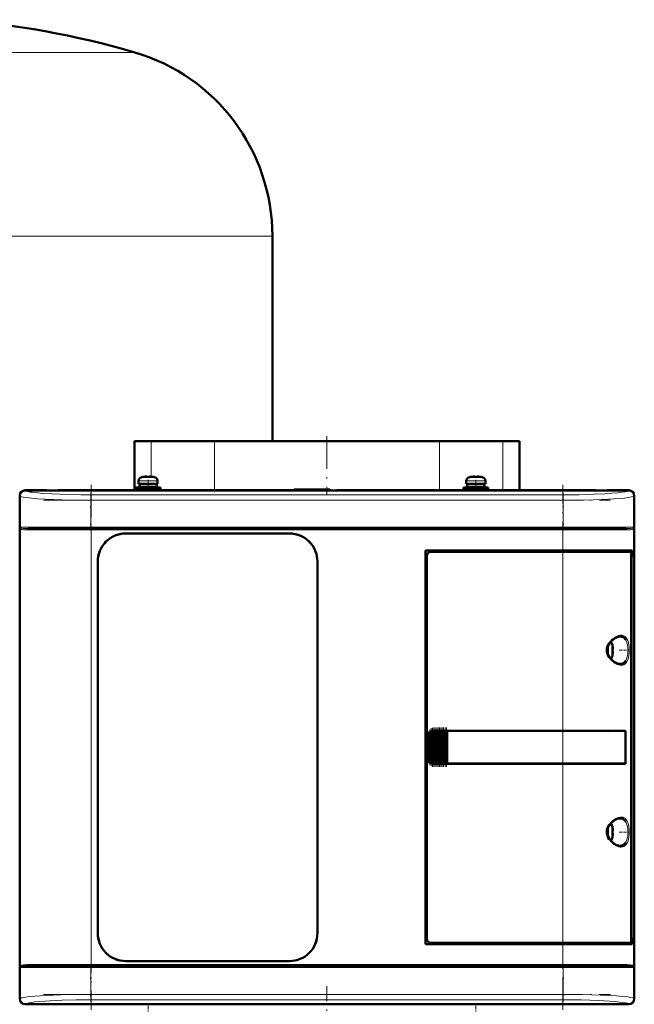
# Model space of a CAD drawing. Extents: x -1351 to 1763, y -1300 to 612.
# Tile 42 of 80: x 9 to 234, y 77 to 437. Entities that reach past the tile are written whole.
import ezdxf

# ---------------------------------------------------------------- set-up
doc = ezdxf.new("R2010")
doc.units = 0
doc.linetypes.add('DASHDOT', pattern=[18.5, 12, -3, 0.5, -3])

msp = doc.modelspace()

# ---------------------------------------------------------------- linework, layer by layer
at = {"color": 7, "lineweight": 18}
for p, q in [((51.2, 425.27), (-38.4, 425.27)), ((101.6, 358.07), (-38.4, 358.07)), ((57.25, 283.08), (57.25, 270.09)), ((80.48, 265.08), (80.48, 283.08)), ((162.73, 283.08), (162.73, 265.08)), ((185.95, 265.08), (185.95, 283.08)), ((52.6, 268.56), (56.07, 268.56)), ((53.53, 269.8), (56.08, 269.8)), ((56.07, 268.56), (56.1, 268.56)), ((56.08, 269.8), (56.1, 269.8)), ((56.1, 269.8), (58.67, 269.8)), ((56.1, 268.56), (59.6, 268.56)), ((172.6, 268.56), (176.07, 268.56)), ((173.53, 269.8), (176.08, 269.8)), ((176.07, 268.56), (176.1, 268.56)), ((176.08, 269.8), (176.1, 269.8)), ((176.1, 269.8), (178.67, 269.8)), ((176.1, 268.56), (179.6, 268.56)), ((9.19, 262.99), (9.13, 263.05)), ((9.19, 251.58), (9.19, 262.99)), ((11.12, 265.05), (11.19, 264.98)), ((35.13, 263.42), (208.07, 263.42)), ((35.13, 263.42), (35.13, 261.43)), ((208.07, 263.42), (208.07, 261.43)), ((232.01, 264.98), (232.08, 265.05)), ((234.07, 263.05), (234.01, 262.99)), ((234.01, 262.99), (234.01, 251.58)), ((35.13, 261.43), (35.13, 251.58)), ((208.07, 261.43), (35.13, 261.43)), ((208.07, 261.43), (208.07, 251.58)), ((35.13, 251.58), (9.19, 251.58)), ((9.37, 251.1), (9.37, 91.06)), ((11.73, 250.58), (35.31, 250.58)), ((35.13, 251.58), (208.07, 251.58)), ((35.13, 251.08), (35.13, 251.58)), ((35.31, 250.58), (35.31, 251.08)), ((207.9, 250.58), (35.31, 250.58)), ((35.31, 250.58), (35.31, 91.58)), ((207.9, 251.08), (207.9, 250.58)), ((207.9, 243.08), (207.9, 250.58)), ((207.9, 250.58), (231.47, 250.58)), ((225.79, 251.58), (208.07, 251.58)), ((208.07, 251.08), (208.07, 251.58)), ((234.01, 251.58), (225.79, 251.58)), ((233.84, 91.06), (233.84, 251.1)), ((207.9, 243.08), (207.9, 242.58)), ((207.9, 177.08), (207.9, 242.58)), ((225.92, 209.15), (225.92, 206.6)), ((228.87, 211.58), (228.91, 211.58)), ((230.96, 210.35), (231, 210.27)), ((224.67, 208.44), (224.67, 206.61)), ((224.67, 206.61), (224.67, 206.58)), ((224.67, 206.58), (224.67, 204.71)), ((225.92, 206.6), (225.92, 206.58)), ((225.92, 206.58), (225.92, 204.01)), ((231, 202.88), (230.96, 202.82)), ((228.92, 201.58), (228.87, 201.58)), ((159.27, 165.65), (159.27, 176.5)), ((159.62, 165.37), (159.62, 176.78)), ((159.78, 176.87), (159.78, 165.29)), ((160.13, 165.15), (160.13, 177)), ((160.29, 177.04), (160.29, 165.11)), ((160.64, 177.08), (160.64, 165.08)), ((160.8, 165.08), (160.8, 177.08)), ((161.15, 177.08), (161.15, 165.08)), ((161.31, 177.08), (161.31, 165.08)), ((161.66, 177.08), (161.66, 165.08)), ((161.82, 177.08), (161.82, 165.08)), ((162.17, 177.08), (162.17, 165.08)), ((162.33, 177.08), (162.33, 165.08)), ((162.68, 177.08), (162.68, 165.08)), ((162.84, 165.08), (162.84, 177.08)), ((163.19, 177.08), (163.19, 165.08)), ((163.35, 177.08), (163.35, 165.08)), ((163.7, 177.08), (163.7, 165.08)), ((163.86, 177.08), (163.86, 165.08)), ((164.21, 177.08), (164.21, 165.08)), ((164.37, 165.08), (164.37, 177.08)), ((164.72, 177.08), (164.72, 165.08)), ((164.88, 177.08), (164.88, 165.08)), ((165.23, 165.08), (165.23, 177.08)), ((165.39, 177.08), (165.39, 165.08)), ((207.9, 177.05), (207.9, 177.08)), ((207.9, 177.05), (207.9, 165.1)), ((158.65, 175.08), (158.6, 175.08)), ((158.65, 175.08), (158.65, 167.08)), ((158.82, 166.28), (158.82, 175.87)), ((159.11, 176.34), (159.11, 165.81)), ((158.65, 167.08), (158.6, 167.08)), ((207.9, 165.08), (207.9, 165.1)), ((207.9, 99.58), (207.9, 165.08)), ((228.87, 145.08), (228.91, 145.08)), ((224.67, 141.94), (224.67, 140.11)), ((225.92, 142.65), (225.92, 140.1)), ((230.96, 143.85), (231, 143.77)), ((224.67, 140.11), (224.67, 140.08)), ((224.67, 140.08), (224.67, 138.21)), ((225.92, 140.1), (225.92, 140.08)), ((225.92, 140.08), (225.92, 137.51)), ((228.92, 135.08), (228.87, 135.08)), ((231, 136.38), (230.96, 136.32)), ((207.9, 99.58), (207.9, 99.08)), ((207.9, 91.58), (207.9, 99.08)), ((9.19, 90.58), (17.42, 90.58)), ((9.19, 79.16), (9.19, 90.58)), ((35.31, 91.58), (11.73, 91.58)), ((17.42, 90.58), (35.13, 90.58)), ((35.13, 90.58), (35.13, 91.08)), ((208.07, 90.58), (35.13, 90.58)), ((35.13, 90.58), (35.13, 80.72)), ((35.31, 91.58), (207.9, 91.58)), ((35.31, 91.58), (35.31, 91.08)), ((231.47, 91.58), (207.9, 91.58)), ((207.9, 91.58), (207.9, 91.08)), ((208.07, 91.08), (208.07, 90.58)), ((208.07, 90.58), (208.07, 80.72)), ((208.07, 90.58), (234.01, 90.58)), ((234.01, 90.58), (234.01, 79.16)), ((35.13, 80.72), (208.07, 80.72)), ((35.13, 78.73), (35.13, 80.72)), ((208.07, 80.72), (208.07, 78.73)), ((9.13, 79.1), (9.19, 79.16)), ((11.19, 77.17), (11.12, 77.1)), ((208.07, 78.73), (35.13, 78.73)), ((232.08, 77.1), (232.01, 77.17)), ((234.01, 79.16), (234.07, 79.1))]:
    msp.add_line(p, q, dxfattribs=at)
at = {"color": 7, "lineweight": 50}
for p, q in [((101.6, 283.08), (101.6, 358.07)), ((51.1, 283.08), (57.25, 283.08)), ((51.1, 283.08), (51.1, 265.08)), ((57.25, 283.08), (65.97, 283.08)), ((65.97, 283.08), (80.48, 283.08)), ((80.48, 283.08), (152.85, 283.08)), ((152.85, 283.08), (162.73, 283.08)), ((162.73, 283.08), (177.23, 283.08)), ((177.23, 283.08), (185.95, 283.08)), ((185.95, 283.08), (192.1, 283.08)), ((192.1, 283.08), (192.1, 265.08)), ((55.6, 269.96), (55.6, 270.11)), ((56.6, 269.96), (56.6, 270.11)), ((175.6, 269.96), (175.6, 270.11)), ((176.6, 269.96), (176.6, 270.11)), ((52.6, 268.56), (52.6, 267.43)), ((56.1, 267.43), (52.6, 267.43)), ((52.95, 267.33), (56.1, 267.33)), ((52.95, 266.23), (52.95, 267.33)), ((54.1, 267.33), (54.1, 267.43)), ((54.18, 269.96), (54.17, 269.97)), ((56.1, 267.43), (59.6, 267.43)), ((59.25, 267.33), (56.1, 267.33)), ((58.03, 269.97), (58.02, 269.96)), ((58.1, 267.43), (58.1, 267.33)), ((59.25, 267.33), (59.25, 266.23)), ((59.6, 268.56), (59.6, 267.43)), ((172.6, 268.56), (172.6, 267.43)), ((176.1, 267.43), (172.6, 267.43)), ((172.95, 267.33), (176.1, 267.33)), ((172.95, 266.23), (172.95, 267.33)), ((174.1, 267.33), (174.1, 267.43)), ((174.18, 269.96), (174.17, 269.97)), ((176.1, 267.43), (179.6, 267.43)), ((179.25, 267.33), (176.1, 267.33)), ((178.03, 269.97), (178.02, 269.96)), ((178.1, 267.43), (178.1, 267.33)), ((179.25, 267.33), (179.25, 266.23)), ((179.6, 268.56), (179.6, 267.43)), ((9.13, 263.05), (9.13, 79.1)), ((11.1, 265.08), (18.95, 265.08)), ((232.08, 265.05), (11.12, 265.05)), ((18.95, 265.08), (18.96, 265.05)), ((18.95, 265.07), (23.25, 265.07)), ((23.25, 265.08), (120.95, 265.08)), ((23.25, 265.05), (23.25, 265.08)), ((51.6, 266.13), (56.1, 266.13)), ((51.6, 266.13), (51.6, 265.33)), ((51.6, 265.33), (56.1, 265.33)), ((52.95, 266.23), (56.1, 266.23)), ((54.1, 266.13), (54.1, 266.23)), ((54.1, 265.08), (54.1, 265.33)), ((59.25, 266.23), (56.1, 266.23)), ((56.1, 266.13), (60.6, 266.13)), ((56.1, 265.33), (60.6, 265.33)), ((58.1, 266.23), (58.1, 266.13)), ((58.1, 265.33), (58.1, 265.08)), ((60.6, 266.13), (60.6, 265.33)), ((109.6, 265.33), (109.35, 265.08)), ((122.6, 265.33), (109.6, 265.33)), ((120.95, 265.08), (120.96, 265.05)), ((120.95, 265.07), (125.25, 265.07)), ((122.6, 265.33), (122.86, 265.07)), ((125.25, 265.08), (219.95, 265.08)), ((125.25, 265.05), (125.25, 265.08)), ((171.6, 266.13), (176.1, 266.13)), ((171.6, 266.13), (171.6, 265.33)), ((171.6, 265.33), (176.1, 265.33)), ((172.95, 266.23), (176.1, 266.23)), ((174.1, 266.13), (174.1, 266.23)), ((174.1, 265.08), (174.1, 265.33)), ((179.25, 266.23), (176.1, 266.23)), ((180.6, 266.13), (176.1, 266.13)), ((180.6, 265.33), (176.1, 265.33)), ((178.1, 266.23), (178.1, 266.13)), ((178.1, 265.33), (178.1, 265.08)), ((180.6, 266.13), (180.6, 265.33)), ((219.95, 265.08), (219.96, 265.05)), ((219.95, 265.07), (224.25, 265.07)), ((224.25, 265.08), (232.1, 265.08)), ((224.25, 265.05), (224.25, 265.08)), ((234.07, 79.1), (234.07, 263.05)), ((234.1, 263.08), (234.1, 255.23)), ((9.13, 255.22), (9.1, 255.23)), ((9.11, 250.93), (9.11, 255.23)), ((234.1, 255.23), (234.07, 255.22)), ((234.1, 255.23), (234.1, 250.93)), ((9.1, 250.93), (9.13, 250.93)), ((12.19, 251.08), (35.31, 251.08)), ((35.31, 251.08), (207.9, 251.08)), ((47.9, 249.28), (107.9, 249.28)), ((47.9, 249.28), (107.9, 249.28)), ((207.9, 251.08), (231.02, 251.08)), ((234.07, 250.93), (234.1, 250.93)), ((234.1, 250.93), (234.1, 177.23)), ((157.6, 99.08), (157.6, 243.08)), ((157.6, 243.08), (207.9, 243.08)), ((207.9, 242.58), (159.6, 242.58)), ((233.31, 243.08), (207.9, 243.08)), ((207.9, 242.58), (232.65, 242.58)), ((233, 242.58), (232.66, 242.58)), ((232.94, 100.54), (232.94, 241.61)), ((233, 243.08), (233, 242.58)), ((233.31, 240.78), (233.31, 243.08)), ((37.7, 103.08), (37.7, 239.08)), ((118.1, 239.08), (118.1, 103.08)), ((118.1, 239.08), (118.1, 103.08)), ((158.1, 241.08), (158.1, 101.07)), ((232.94, 240.78), (233.31, 240.78)), ((232.94, 240.74), (233.07, 240.74)), ((233.31, 240.78), (233.07, 240.74)), ((233.07, 240.74), (233.07, 101.41)), ((226.07, 208.5), (226.08, 208.51)), ((226.22, 207.08), (226.07, 207.08)), ((226.22, 206.08), (226.07, 206.08)), ((226.08, 204.65), (226.07, 204.65)), ((159.11, 176.34), (159.27, 176.5)), ((159.48, 165.45), (159.48, 176.7)), ((159.62, 176.78), (159.78, 176.87)), ((159.99, 165.19), (159.99, 176.97)), ((160.13, 177), (160.29, 177.04)), ((160.5, 177.07), (160.64, 177.08)), ((160.5, 165.08), (160.5, 177.07)), ((160.67, 177.08), (160.61, 177.08)), ((160.67, 177.08), (160.64, 177.08)), ((160.67, 177.08), (160.8, 177.08)), ((161.01, 177.08), (160.8, 177.08)), ((161.01, 165.08), (161.01, 177.08)), ((161.15, 177.08), (161.01, 177.08)), ((161.15, 177.08), (161.23, 177.08)), ((161.23, 177.08), (161.31, 177.08)), ((161.52, 177.08), (161.31, 177.08)), ((161.52, 165.08), (161.52, 177.08)), ((161.66, 177.08), (161.52, 177.08)), ((161.66, 177.08), (161.74, 177.08)), ((161.74, 177.08), (161.82, 177.08)), ((162.03, 177.08), (161.82, 177.08)), ((162.03, 165.08), (162.03, 177.08)), ((162.17, 177.08), (162.03, 177.08)), ((162.17, 177.08), (162.25, 177.08)), ((162.25, 177.08), (162.33, 177.08)), ((162.54, 177.08), (162.33, 177.08)), ((162.54, 165.08), (162.54, 177.08)), ((162.68, 177.08), (162.54, 177.08)), ((162.68, 177.08), (162.76, 177.08)), ((162.76, 177.08), (162.84, 177.08)), ((163.05, 177.08), (162.84, 177.08)), ((163.05, 165.08), (163.05, 177.08)), ((163.19, 177.08), (163.05, 177.08)), ((163.19, 177.08), (163.27, 177.08)), ((163.27, 177.08), (163.35, 177.08)), ((163.56, 177.08), (163.35, 177.08)), ((163.56, 165.08), (163.56, 177.08)), ((163.7, 177.08), (163.56, 177.08)), ((163.7, 177.08), (163.78, 177.08)), ((163.78, 177.08), (163.86, 177.08)), ((164.07, 177.08), (163.86, 177.08)), ((164.07, 165.08), (164.07, 177.08)), ((164.21, 177.08), (164.07, 177.08)), ((164.21, 177.08), (164.29, 177.08)), ((164.29, 177.08), (164.37, 177.08)), ((164.58, 177.08), (164.37, 177.08)), ((164.58, 165.08), (164.58, 177.08)), ((164.72, 177.08), (164.58, 177.08)), ((164.72, 177.08), (164.8, 177.08)), ((164.8, 177.08), (164.88, 177.08)), ((165.09, 177.08), (164.88, 177.08)), ((165.09, 165.08), (165.09, 177.08)), ((165.23, 177.08), (165.09, 177.08)), ((165.23, 177.08), (165.31, 177.08)), ((165.31, 177.08), (165.39, 177.08)), ((165.56, 177.08), (165.39, 177.08)), ((165.56, 177.08), (165.56, 165.08)), ((165.6, 177.08), (165.56, 177.08)), ((165.6, 177.08), (207.9, 177.08)), ((165.63, 177.05), (165.6, 177.08)), ((165.63, 177.05), (207.9, 177.05)), ((165.63, 165.1), (165.63, 177.05)), ((165.63, 177.05), (207.9, 177.05)), ((230.89, 177.08), (207.9, 177.08)), ((209.87, 177.05), (207.9, 177.05)), ((209.85, 177.05), (207.9, 177.05)), ((214.27, 177.05), (209.85, 177.05)), ((216.96, 177.05), (214.27, 177.05)), ((224.55, 177.04), (217.62, 177.05)), ((230.89, 177.08), (230.57, 177.02)), ((230.82, 165.13), (230.82, 177.02)), ((230.89, 177.08), (230.89, 165.08)), ((234.1, 177.23), (234.07, 177.22)), ((234.1, 177.23), (234.1, 172.93)), ((9.13, 175.22), (9.1, 175.23)), ((9.11, 170.93), (9.11, 175.23)), ((158.6, 167.08), (158.6, 175.08)), ((158.97, 165.98), (158.97, 176.17)), ((234.07, 172.93), (234.1, 172.93)), ((234.1, 172.93), (234.1, 91.23)), ((9.1, 170.93), (9.13, 170.93)), ((159.27, 165.65), (159.11, 165.81)), ((159.78, 165.29), (159.62, 165.37)), ((160.29, 165.11), (160.13, 165.15)), ((160.64, 165.08), (160.5, 165.08)), ((160.67, 165.08), (160.61, 165.08)), ((160.64, 165.08), (160.67, 165.08)), ((160.67, 165.08), (160.8, 165.08)), ((161.01, 165.08), (160.8, 165.08)), ((161.15, 165.08), (161.01, 165.08)), ((161.15, 165.08), (161.23, 165.08)), ((161.23, 165.08), (161.31, 165.08)), ((161.52, 165.08), (161.31, 165.08)), ((161.66, 165.08), (161.52, 165.08)), ((161.66, 165.08), (161.74, 165.08)), ((161.74, 165.08), (161.82, 165.08)), ((162.03, 165.08), (161.82, 165.08)), ((162.17, 165.08), (162.03, 165.08)), ((162.17, 165.08), (162.25, 165.08)), ((162.25, 165.08), (162.33, 165.08)), ((162.54, 165.08), (162.33, 165.08)), ((162.68, 165.08), (162.54, 165.08)), ((162.68, 165.08), (162.76, 165.08)), ((162.76, 165.08), (162.84, 165.08)), ((163.05, 165.08), (162.84, 165.08)), ((163.19, 165.08), (163.05, 165.08)), ((163.19, 165.08), (163.27, 165.08)), ((163.27, 165.08), (163.35, 165.08)), ((163.56, 165.08), (163.35, 165.08)), ((163.7, 165.08), (163.56, 165.08)), ((163.7, 165.08), (163.78, 165.08)), ((163.78, 165.08), (163.86, 165.08)), ((164.07, 165.08), (163.86, 165.08)), ((164.21, 165.08), (164.07, 165.08)), ((164.21, 165.08), (164.29, 165.08)), ((164.29, 165.08), (164.37, 165.08)), ((164.58, 165.08), (164.37, 165.08)), ((164.72, 165.08), (164.58, 165.08)), ((164.72, 165.08), (164.8, 165.08)), ((164.8, 165.08), (164.88, 165.08)), ((165.09, 165.08), (164.88, 165.08)), ((165.23, 165.08), (165.09, 165.08)), ((165.23, 165.08), (165.31, 165.08)), ((165.31, 165.08), (165.39, 165.08)), ((165.56, 165.08), (165.39, 165.08)), ((165.56, 165.08), (165.6, 165.08)), ((165.6, 165.08), (165.63, 165.1)), ((207.9, 165.08), (165.6, 165.08)), ((165.63, 165.1), (207.9, 165.1)), ((207.9, 165.1), (209.87, 165.1)), ((230.89, 165.08), (207.9, 165.08)), ((209.85, 165.1), (213.63, 165.1)), ((214.27, 165.1), (216.96, 165.1)), ((216.96, 165.1), (217.13, 165.1)), ((230.89, 165.08), (230.57, 165.13)), ((226.07, 142), (226.08, 142.01)), ((226.22, 140.58), (226.07, 140.58)), ((226.22, 139.58), (226.07, 139.58)), ((226.08, 138.15), (226.07, 138.15)), ((232.94, 101.41), (233.07, 101.41)), ((233.31, 101.38), (232.94, 101.38)), ((233.07, 101.41), (233.31, 101.38)), ((233.31, 99.08), (233.31, 101.38)), ((207.9, 99.08), (157.6, 99.08)), ((159.6, 99.58), (207.9, 99.58)), ((232.65, 99.58), (207.9, 99.58)), ((207.9, 99.08), (233.31, 99.08)), ((232.66, 99.58), (233, 99.58)), ((233, 99.58), (233, 99.08)), ((9.13, 91.22), (9.1, 91.23)), ((9.11, 86.93), (9.11, 91.23)), ((12.19, 91.08), (35.31, 91.08)), ((207.9, 91.08), (35.31, 91.08)), ((107.9, 92.88), (47.9, 92.88)), ((231.02, 91.08), (207.9, 91.08)), ((234.1, 91.23), (234.07, 91.22)), ((234.1, 91.23), (234.1, 86.93)), ((9.1, 86.93), (9.13, 86.93)), ((234.07, 86.93), (234.1, 86.93)), ((234.1, 86.93), (234.1, 79.08)), ((18.95, 77.08), (11.1, 77.08)), ((232.08, 77.1), (11.12, 77.1)), ((18.96, 77.1), (18.95, 77.08)), ((23.25, 77.08), (18.95, 77.08)), ((23.25, 77.08), (23.25, 77.1)), ((120.95, 77.08), (23.25, 77.08)), ((120.96, 77.1), (120.95, 77.08)), ((125.25, 77.08), (120.95, 77.08)), ((125.25, 77.08), (125.25, 77.1)), ((219.95, 77.08), (125.25, 77.08)), ((219.96, 77.1), (219.95, 77.08)), ((224.25, 77.08), (219.95, 77.08)), ((224.25, 77.08), (224.25, 77.1)), ((232.1, 77.08), (224.25, 77.08))]:
    msp.add_line(p, q, dxfattribs=at)
at = {"color": 7, "linetype": 'DASHDOT', "lineweight": 18}
for p, q in [((121.6, 284.88), (121.6, 263.28)), ((35.31, 267.1), (35.31, 75.05)), ((207.9, 75.05), (207.9, 267.1)), ((17.84, 261.43), (225.37, 261.43)), ((225.37, 251.58), (17.84, 251.58)), ((18.05, 250.58), (225.16, 250.58)), ((17.84, 90.58), (225.37, 90.58)), ((225.16, 91.58), (18.05, 91.58)), ((121.6, 4.18), (121.6, 83.7)), ((17.84, 80.72), (225.37, 80.72))]:
    msp.add_line(p, q, dxfattribs=at)
at = {"color": 7, "linetype": 'DASHDOT', "lineweight": 18, "ltscale": 0.000782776}
for p, q in [((55.1, 270.1), (55.1, 270.14)), ((175.1, 270.1), (175.1, 270.14))]:
    msp.add_line(p, q, dxfattribs=at)
at = {"color": 7, "linetype": 'DASHDOT', "lineweight": 18, "ltscale": 0.000927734}
for p, q in [((57.1, 270.1), (57.1, 270.14)), ((177.1, 270.1), (177.1, 270.14))]:
    msp.add_line(p, q, dxfattribs=at)
at = {"color": 7, "linetype": 'DASHDOT', "lineweight": 18, "ltscale": 0.104372}
for p, q in [((56.1, 268.9), (56.1, 264.73)), ((176.1, 268.9), (176.1, 264.73))]:
    msp.add_line(p, q, dxfattribs=at)
at = {"color": 7, "linetype": 'DASHDOT', "lineweight": 18, "ltscale": 0.342405}
for p, q in [((35.13, 264.13), (35.13, 250.43)), ((208.07, 264.13), (208.07, 250.43))]:
    msp.add_line(p, q, dxfattribs=at)
at = {"color": 7, "linetype": 'DASHDOT', "lineweight": 18, "ltscale": 0.000942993}
for p, q in [((226.22, 207.58), (226.26, 207.58)), ((226.22, 141.08), (226.26, 141.08))]:
    msp.add_line(p, q, dxfattribs=at)
at = {"color": 7, "linetype": 'DASHDOT', "lineweight": 18, "ltscale": 0.000793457}
for p, q in [((226.22, 205.58), (226.25, 205.58)), ((226.22, 139.08), (226.25, 139.08))]:
    msp.add_line(p, q, dxfattribs=at)
at = {"color": 7, "linetype": 'DASHDOT', "lineweight": 18, "ltscale": 0.08656}
for p, q in [((228.59, 206.58), (232.05, 206.58)), ((228.59, 140.08), (232.05, 140.08))]:
    msp.add_line(p, q, dxfattribs=at)
at = {"color": 7, "linetype": 'DASHDOT', "lineweight": 18, "ltscale": 0.28763}
msp.add_line((158.75, 165.32), (158.75, 176.83), dxfattribs=at)
at = {"color": 7, "linetype": 'DASHDOT', "lineweight": 18, "ltscale": 0.325662}
msp.add_line((159.2, 164.56), (159.2, 177.59), dxfattribs=at)
at = {"color": 7, "linetype": 'DASHDOT', "lineweight": 18, "ltscale": 0.347391}
msp.add_line((159.71, 164.13), (159.71, 178.02), dxfattribs=at)
at = {"color": 7, "linetype": 'DASHDOT', "lineweight": 18, "ltscale": 0.357764}
msp.add_line((160.22, 163.92), (160.22, 178.23), dxfattribs=at)
at = {"color": 7, "linetype": 'DASHDOT', "lineweight": 18, "ltscale": 0.360001}
for p, q in [((160.73, 163.88), (160.73, 178.28)), ((161.24, 163.88), (161.24, 178.28)), ((161.75, 163.88), (161.75, 178.28)), ((162.26, 163.88), (162.26, 178.28)), ((162.77, 163.88), (162.77, 178.28)), ((163.28, 163.88), (163.28, 178.28)), ((163.79, 163.88), (163.79, 178.28)), ((164.3, 163.88), (164.3, 178.28)), ((164.81, 163.88), (164.81, 178.28)), ((165.31, 163.88), (165.31, 178.28))]:
    msp.add_line(p, q, dxfattribs=at)
at = {"color": 7, "linetype": 'DASHDOT', "lineweight": 18, "ltscale": 0.34239}
for p, q in [((35.13, 91.72), (35.13, 78.02)), ((208.07, 91.72), (208.07, 78.02))]:
    msp.add_line(p, q, dxfattribs=at)
at = {"color": 7, "linetype": 'DASHDOT', "lineweight": 18, "ltscale": 0.104369}
for p, q in [((56.1, 73.25), (56.1, 77.42)), ((176.1, 73.25), (176.1, 77.42))]:
    msp.add_line(p, q, dxfattribs=at)
at = {"color": 7, "lineweight": 50}
for points in [[(55.6, 270.11), (55.6, 270.11), (55.6, 270.11), (55.59, 270.12), (55.57, 270.12), (55.52, 270.13), (55.38, 270.13), (55.1, 270.11)], [(55.6, 270.11), (55.6, 270.11), (55.6, 270.11), (55.59, 270.12), (55.55, 270.13)], [(56.6, 270.11), (56.6, 270.11), (56.61, 270.11), (56.61, 270.12), (56.63, 270.12), (56.69, 270.13), (57.1, 270.11)], [(175.6, 270.11), (175.6, 270.11), (175.6, 270.11), (175.59, 270.12), (175.57, 270.12), (175.52, 270.13), (175.38, 270.13), (175.1, 270.11)], [(175.6, 270.11), (175.6, 270.11), (175.6, 270.11), (175.59, 270.12), (175.55, 270.13)], [(176.6, 270.11), (176.6, 270.11), (176.61, 270.11), (176.61, 270.12), (176.63, 270.12), (176.69, 270.13), (177.1, 270.11)], [(232.94, 241.61), (232.91, 242.05), (232.82, 242.4), (232.74, 242.54), (232.7, 242.57), (232.65, 242.58)], [(224.94, 203.81), (224.53, 204.52), (224.23, 205.26), (224.06, 206.02), (224.03, 206.59), (224.07, 207.15), (224.18, 207.72), (224.36, 208.27), (224.62, 208.82), (224.94, 209.34)], [(225.2, 203.85), (224.75, 204.55), (224.46, 205.22), (224.27, 205.96), (224.22, 206.7), (224.31, 207.43), (224.56, 208.2), (224.97, 208.96), (225.2, 209.3)], [(225.2, 209.3), (225.8, 209.99), (226.54, 210.64), (227.3, 211.12), (228, 211.42), (228.58, 211.56), (228.87, 211.58)], [(228.91, 211.58), (229.47, 211.51), (229.99, 211.31), (230.45, 210.98), (230.72, 210.69), (230.96, 210.35)], [(226.22, 207.58), (226.25, 207.25), (226.24, 207.13), (226.24, 207.09), (226.23, 207.08), (226.23, 207.08), (226.23, 207.08), (226.22, 207.08)], [(226.24, 207.29), (226.24, 207.11), (226.23, 207.09), (226.23, 207.08), (226.23, 207.08), (226.23, 207.08), (226.22, 207.08)], [(226.24, 205.86), (226.24, 206.01), (226.24, 206.06), (226.23, 206.07), (226.23, 206.07), (226.22, 206.08), (226.22, 206.08)], [(226.22, 205.58), (226.24, 205.77), (226.24, 206.01), (226.24, 206.06), (226.23, 206.07), (226.23, 206.08), (226.22, 206.08), (226.22, 206.08)], [(228.87, 201.58), (228.32, 201.64), (227.69, 201.84), (226.99, 202.21), (226.24, 202.75), (225.53, 203.45), (225.2, 203.85)], [(230.96, 202.82), (230.64, 202.37), (230.27, 202.02), (229.85, 201.78), (229.52, 201.66), (228.92, 201.58)], [(230.82, 177.02), (220.13, 177.05), (209.87, 177.05)], [(209.87, 165.1), (228.23, 165.12), (230.82, 165.13)], [(225.2, 142.8), (225.8, 143.49), (226.54, 144.14), (227.3, 144.62), (228, 144.92), (228.58, 145.06), (228.87, 145.08)], [(228.91, 145.08), (229.47, 145.01), (229.99, 144.81), (230.45, 144.48), (230.72, 144.19), (230.96, 143.85)], [(224.94, 137.31), (224.53, 138.02), (224.23, 138.76), (224.06, 139.52), (224.03, 140.09), (224.07, 140.65), (224.18, 141.22), (224.36, 141.77), (224.62, 142.32), (224.94, 142.84)], [(225.2, 137.35), (224.75, 138.05), (224.46, 138.72), (224.27, 139.46), (224.22, 140.2), (224.31, 140.93), (224.56, 141.7), (224.97, 142.46), (225.2, 142.8)], [(226.22, 141.08), (226.25, 140.75), (226.24, 140.63), (226.24, 140.59), (226.23, 140.58), (226.23, 140.58), (226.23, 140.58), (226.22, 140.58)], [(226.24, 140.79), (226.24, 140.61), (226.23, 140.59), (226.23, 140.58), (226.23, 140.58), (226.23, 140.58), (226.22, 140.58)], [(228.87, 135.08), (228.32, 135.14), (227.69, 135.34), (226.99, 135.71), (226.24, 136.25), (225.53, 136.95), (225.2, 137.35)], [(226.24, 139.36), (226.24, 139.51), (226.24, 139.56), (226.23, 139.57), (226.23, 139.57), (226.22, 139.58), (226.22, 139.58)], [(226.22, 139.08), (226.24, 139.27), (226.24, 139.51), (226.24, 139.56), (226.23, 139.57), (226.23, 139.58), (226.22, 139.58), (226.22, 139.58)], [(230.96, 136.32), (230.64, 135.87), (230.27, 135.52), (229.85, 135.28), (229.52, 135.16), (228.92, 135.08)], [(232.65, 99.58), (232.71, 99.59), (232.75, 99.62), (232.81, 99.73), (232.9, 100.05), (232.94, 100.54)], [(9.43, 90.82), (9.61, 90.91), (9.76, 90.95), (10.14, 91.02), (11.02, 91.06), (12.19, 91.08)], [(231.02, 91.08), (232.48, 91.05), (233.27, 90.99), (233.46, 90.95), (233.77, 90.82)]]:
    msp.add_lwpolyline(points, dxfattribs=at)
at = {"color": 7, "lineweight": 18}
for points in [[(35.13, 261.43), (28.1, 261.49), (24.71, 261.57), (21.45, 261.68), (18.41, 261.82), (15.64, 262), (13.37, 262.19), (11.51, 262.41), (10.54, 262.56), (9.8, 262.73), (9.33, 262.9), (9.19, 262.99)], [(35.13, 263.42), (31.47, 263.44), (26.47, 263.54), (21.01, 263.75), (17.37, 263.97), (15.73, 264.11), (13.68, 264.35), (12.96, 264.46), (12.14, 264.62), (11.72, 264.73), (11.33, 264.89), (11.19, 264.98)], [(208.07, 263.42), (213.85, 263.47), (219.36, 263.62), (223.3, 263.8), (225.9, 263.98), (228.09, 264.18), (229.58, 264.36), (230.72, 264.55), (231.39, 264.7), (231.84, 264.87), (232.01, 264.98)], [(234.01, 262.99), (233.83, 262.88), (233.53, 262.77), (233.12, 262.66), (231.97, 262.45), (230.45, 262.25), (228.59, 262.08), (224.59, 261.81), (219.1, 261.59), (215.52, 261.5), (208.07, 261.43)], [(12.19, 251.08), (11.18, 251.09), (10.38, 251.13), (9.77, 251.21), (9.56, 251.27), (9.43, 251.34)], [(9.98, 250.7), (9.67, 250.8), (9.55, 250.87)], [(11.73, 250.58), (10.83, 250.6), (10.45, 250.63), (9.98, 250.7)], [(233.77, 251.34), (233.49, 251.22), (232.87, 251.13), (232.24, 251.1), (231.02, 251.08)], [(233.22, 250.7), (232.75, 250.63), (232.37, 250.6), (231.47, 250.58)], [(233.66, 250.87), (233.54, 250.8), (233.22, 250.7)], [(224.94, 209.34), (225.38, 209.91), (225.89, 210.45), (226.17, 210.7), (226.95, 211.28), (227.29, 211.48), (227.84, 211.75)], [(229.29, 212.08), (229.61, 212.06), (229.92, 211.99), (230.32, 211.84), (230.7, 211.6), (231.03, 211.27), (231.38, 210.78)], [(231, 210.27), (231.26, 209.72), (231.51, 208.89), (231.59, 208.51), (231.71, 207.59), (231.76, 206.58)], [(231.38, 210.78), (231.68, 210.13), (231.91, 209.39), (232.08, 208.53), (232.19, 207.58), (232.23, 206.62), (232.19, 205.63), (232.09, 204.68), (231.92, 203.8), (231.68, 203.02), (231.38, 202.37)], [(231.76, 206.58), (231.69, 205.36), (231.58, 204.59), (231.5, 204.22), (231.28, 203.48), (231, 202.88)], [(231.38, 202.37), (231.04, 201.89), (230.65, 201.52), (230.22, 201.26), (229.76, 201.12), (229.29, 201.08)], [(224.94, 142.84), (225.38, 143.41), (225.89, 143.95), (226.17, 144.2), (226.95, 144.78), (227.29, 144.98), (227.84, 145.25)], [(229.29, 145.58), (229.61, 145.56), (229.92, 145.49), (230.32, 145.34), (230.7, 145.1), (231.03, 144.77), (231.38, 144.28)], [(231.38, 144.28), (231.68, 143.63), (231.91, 142.89), (232.08, 142.03), (232.19, 141.08), (232.23, 140.12), (232.19, 139.13), (232.09, 138.18), (231.92, 137.3), (231.68, 136.52), (231.38, 135.87)], [(231, 143.77), (231.26, 143.22), (231.51, 142.39), (231.59, 142.01), (231.71, 141.09), (231.76, 140.08)], [(231.76, 140.08), (231.69, 138.86), (231.58, 138.09), (231.5, 137.72), (231.28, 136.98), (231, 136.38)], [(231.38, 135.87), (231.04, 135.39), (230.65, 135.02), (230.22, 134.76), (229.76, 134.62), (229.29, 134.58)], [(9.55, 91.28), (9.83, 91.41), (9.98, 91.45)], [(9.98, 91.45), (10.45, 91.53), (10.83, 91.56), (11.73, 91.58)], [(231.47, 91.58), (232.37, 91.56), (232.75, 91.53), (233.22, 91.45)], [(233.22, 91.45), (233.45, 91.39), (233.65, 91.28)], [(9.19, 79.16), (9.38, 79.28), (9.68, 79.39), (10.09, 79.5), (11.23, 79.71), (12.76, 79.9), (14.61, 80.08), (18.61, 80.34), (24.11, 80.57), (27.68, 80.65), (35.13, 80.72)], [(208.07, 80.72), (215.1, 80.66), (218.49, 80.58), (221.75, 80.47), (224.79, 80.33), (227.56, 80.16), (229.83, 79.97), (231.69, 79.75), (232.67, 79.59), (233.4, 79.43), (233.88, 79.25), (234.01, 79.16)], [(35.13, 78.73), (29.79, 78.69), (24.61, 78.56), (20.26, 78.37), (16.38, 78.1), (14.72, 77.93), (13.3, 77.75), (12.4, 77.59), (11.72, 77.42), (11.31, 77.25), (11.19, 77.17)], [(232.01, 77.17), (231.8, 77.31), (231.43, 77.44), (230.91, 77.57), (229.9, 77.75), (228.63, 77.92), (226.95, 78.09), (225.05, 78.24), (220.81, 78.47), (217.76, 78.59), (214.59, 78.67), (208.07, 78.73)]]:
    msp.add_lwpolyline(points, dxfattribs=at)
at = {"color": 7, "lineweight": 50}
for centre, radius, start, end in [((-38.4, 118.07), 320, 73.7398, 85.8128), ((31.6, 358.07), 70, 0, 73.7398), ((56.1, 261.18), 8.99, 96.3897, 102.3492), ((56.1, 261.18), 8.99, 96.3893, 102.3497), ((55.54, 266.33), 3.8, 92.2846, 96.5812), ((56.65, 266.09), 4.04, 83.5188, 86.8258), ((56.1, 261.18), 8.99, 77.6503, 83.6107), ((56.1, 261.18), 8.99, 77.6503, 83.6107), ((176.1, 261.18), 8.99, 96.3897, 102.3492), ((176.1, 261.18), 8.99, 96.3893, 102.3497), ((175.54, 266.33), 3.8, 92.2846, 96.5812), ((176.65, 266.09), 4.04, 83.5188, 86.8258), ((176.1, 261.18), 8.99, 77.6503, 83.6107), ((176.1, 261.18), 8.99, 77.6503, 83.6107), ((53.9, 268.56), 1.3, 106.6015, 180), ((56.1, 261.18), 9, 102.3778, 106.6015), ((56.1, 260.07), 9.9, 89.9998, 92.8943), ((56.1, 260.07), 9.9, 89.9998, 92.8943), ((56.1, 260.06), 9.9, 87.106, 89.9999), ((56.1, 260.06), 9.9, 87.106, 89.9999), ((56.1, 261.18), 9, 73.3984, 77.6222), ((58.3, 268.56), 1.3, 0, 73.3984), ((173.9, 268.56), 1.3, 106.6015, 180), ((176.1, 261.18), 9, 102.3778, 106.6015), ((176.1, 260.07), 9.9, 89.9998, 92.8943), ((176.1, 260.07), 9.9, 89.9998, 92.8943), ((176.1, 260.06), 9.9, 87.106, 89.9999), ((176.1, 260.06), 9.9, 87.106, 89.9999), ((176.1, 261.18), 9, 73.3984, 77.6222), ((178.3, 268.56), 1.3, 0, 73.3984), ((232.1, 263.08), 2, 0.0019, 89.9981), ((47.9, 239.08), 10.2, 89.9994, 180.0006), ((47.9, 239.08), 10.2, 89.9964, 110.6188), ((107.9, 239.08), 10.2, 359.9994, 90.0006), ((107.9, 239.07), 10.2, 68.5862, 90.0017), ((47.91, 239.07), 10.21, 127.3888, 142.5021), ((107.9, 239.07), 10.21, 37.3869, 52.5005), ((108.22, 239.39), 9.75, 45.2709, 47.7994), ((108.22, 239.39), 9.76, 42.0197, 44.7188), ((47.92, 239.07), 10.21, 158.5916, 179.9845), ((47.9, 239.08), 10.2, 158.5851, 180.0015), ((107.9, 239.08), 10.2, 359.9966, 20.6205), ((231.39, 249.34), 6.95, 281.3026, 283.4013), ((224.67, 208.78), 1.3, 16.6015, 47.3449), ((217.29, 206.58), 9, 12.3778, 16.6016), ((217.29, 206.58), 8.99, 6.3893, 12.3497), ((217.29, 206.58), 8.99, 6.3893, 12.3497), ((216.18, 206.58), 9.9, 357.106, 2.8938), ((216.18, 206.58), 9.9, 357.1058, 2.8956), ((217.29, 206.58), 8.99, 347.6508, 353.6103), ((217.29, 206.58), 8.99, 347.6503, 353.6107), ((224.67, 204.38), 1.3, 312.6467, 343.3985), ((217.29, 206.58), 9, 343.3984, 347.6222), ((160.64, 175.21), 1.89, 127.9225, 136.7729), ((160.73, 174.71), 2.35, 118.0492, 122.0459), ((160.62, 175.31), 1.77, 110.7187, 118.3943), ((160.73, 174.53), 2.55, 103.6061, 106.9099), ((160.64, 175.36), 1.71, 94.6829, 101.9834), ((160.76, 175.03), 2.11, 167.8165, 178.6973), ((161.04, 174.96), 2.4, 157.7792, 167.7124), ((160.74, 175.11), 2.06, 148.9704, 158.2673), ((160.6, 174.95), 2.04, 136.9534, 143.1617), ((160.74, 167.12), 2.09, 181.2163, 192.2146), ((161.12, 167.22), 2.48, 192.5872, 202.1762), ((160.74, 167.05), 2.06, 201.7327, 211.0296), ((160.6, 167.21), 2.04, 216.8383, 223.0466), ((160.64, 166.94), 1.89, 223.2271, 232.0775), ((160.73, 167.44), 2.35, 237.9541, 241.9508), ((160.62, 166.85), 1.77, 241.6057, 249.2813), ((160.73, 167.63), 2.55, 253.0901, 256.3939), ((160.64, 166.79), 1.71, 258.0166, 265.3171), ((224.67, 142.28), 1.3, 16.6015, 47.3449), ((217.29, 140.08), 9, 12.3778, 16.6016), ((217.29, 140.08), 8.99, 6.3893, 12.3497), ((217.29, 140.08), 8.99, 6.3893, 12.3497), ((216.18, 140.08), 9.9, 357.106, 2.8938), ((216.18, 140.08), 9.9, 357.1058, 2.8956), ((224.67, 137.88), 1.3, 312.6467, 343.3985), ((217.29, 140.08), 9, 343.3984, 347.6222), ((217.29, 140.08), 8.99, 347.6508, 353.6103), ((217.29, 140.08), 8.99, 347.6503, 353.6107), ((47.9, 103.08), 10.2, 179.9994, 270.0006), ((47.9, 103.08), 10.2, 179.9966, 200.6207), ((107.9, 103.08), 10.2, 269.9994, 0.0006), ((107.9, 103.08), 10.2, 338.5852, 0.0015), ((231.39, 92.81), 6.95, 76.5988, 78.6976), ((47.91, 103.08), 10.21, 217.3871, 232.5019), ((107.9, 103.08), 10.21, 307.3871, 322.5019), ((47.9, 103.08), 10.2, 248.5852, 270.0015), ((107.9, 103.08), 10.2, 269.9966, 290.6207)]:
    msp.add_arc(centre, radius, start, end, dxfattribs=at)
at = {"color": 7, "lineweight": 18}
for centre, radius, start, end in [((10.08, 252.23), 1.1, 216.3283, 234.0516), ((23.6, 256.54), 15.24, 198.9989, 200.9203), ((9.86, 251.09), 0.492, 149.8643, 179.2151), ((9.85, 251.3), 0.523, 202.7294, 234.4166), ((12.26, 250.58), 0.528, 138.5071, 180.4704), ((12.19, 250.64), 0.433, 90.6331, 138.6703), ((231.01, 250.64), 0.433, 41.3408, 89.3623), ((230.94, 250.58), 0.527, 359.5047, 41.4709), ((233.35, 251.3), 0.523, 305.573, 337.2571), ((233.12, 252.23), 1.1, 305.9492, 323.6704), ((233.34, 251.09), 0.492, 0.8497, 30.1599), ((219.6, 256.54), 15.24, 339.0796, 341.0014), ((229.49, 207.94), 4.15, 98.6386, 113.4614), ((229.25, 209.6), 2.48, 89.2584, 98.9171), ((228.69, 212.08), 0.598, 344.1695, 0.0866), ((230.53, 207.63), 6.77, 214.3253, 230.1489), ((230.55, 207.52), 6.7, 229.3786, 239.5375), ((229.91, 206.33), 5.35, 239.0877, 247.246), ((229.49, 205.21), 4.15, 246.5349, 261.3679), ((229.25, 203.56), 2.48, 261.0814, 270.7341), ((228.69, 201.08), 0.598, 359.9243, 15.8332), ((229.49, 141.44), 4.15, 98.6386, 113.4614), ((229.25, 143.1), 2.48, 89.2584, 98.9171), ((228.69, 145.58), 0.598, 344.1695, 0.0866), ((230.53, 141.13), 6.77, 214.3253, 230.1489), ((230.55, 141.02), 6.7, 229.3786, 239.5375), ((229.91, 139.83), 5.35, 239.0877, 247.246), ((229.49, 138.71), 4.15, 246.5349, 261.3679), ((229.25, 137.06), 2.48, 261.0814, 270.7341), ((228.69, 134.58), 0.598, 359.9243, 15.8332), ((23.6, 85.62), 15.24, 159.0795, 161.0013), ((10.08, 89.92), 1.11, 125.9526, 143.6664), ((9.81, 90.89), 0.472, 123.3931, 158.8378), ((9.86, 91.06), 0.492, 180.7849, 210.1357), ((12.26, 91.57), 0.528, 179.529, 221.481), ((12.19, 91.51), 0.433, 221.3324, 269.3679), ((231.01, 91.51), 0.433, 270.6333, 318.6759), ((230.94, 91.57), 0.528, 318.5121, 0.4702), ((233.4, 90.89), 0.471, 21.142, 56.6441), ((233.34, 91.06), 0.492, 329.8595, 359.2108), ((233.12, 89.92), 1.11, 36.3331, 54.0476), ((219.6, 85.62), 15.24, 18.9986, 20.9204)]:
    msp.add_arc(centre, radius, start, end, dxfattribs=at)
at = {"color": 7, "lineweight": 50}
for centre, major_axis, ratio, start_param, end_param in [((11.1, 263.08), (-1.41, -1.41), 0.999973, 3.927013, 5.497782), ((11.13, 263.04), (1.42, -1.42), 0.995146, 2.358627, 3.924558), ((232.07, 263.04), (1.42, 1.42), 0.995146, 5.50022, 7.06615), ((159.6, 241.07), (1.06, -1.06), 0.997265, 2.357564, 3.925621), ((159.6, 241.07), (1.06, -1.06), 0.997265, 2.357564, 3.925621), ((160.61, 175.08), (-2.01, 0), 0.996195, 4.712389, 6.283185), ((160.61, 167.08), (2.01, 0), 0.996195, 3.141593, 4.712389), ((159.6, 101.08), (1.06, 1.06), 0.997265, 2.357564, 3.925621), ((159.6, 101.08), (1.06, 1.06), 0.997265, 2.357564, 3.925621), ((11.1, 79.08), (1.41, -1.41), 0.999973, 3.926996, 5.497765), ((11.13, 79.11), (1.42, 1.42), 0.995146, 2.358627, 3.924558), ((232.07, 79.11), (1.42, -1.42), 0.995146, 5.50022, 7.06615), ((232.1, 79.08), (1.41, 1.41), 0.999973, 3.926996, 5.497765)]:
    msp.add_ellipse(centre, major_axis=major_axis, ratio=ratio, start_param=start_param, end_param=end_param, dxfattribs=at)
at = {"color": 7, "lineweight": 18}
for centre, major_axis, ratio, start_param, end_param in [((11.19, 262.99), (-1.41, -1.41), 0.995146, 3.929423, 5.495354), ((232.01, 262.99), (1.41, -1.41), 0.995146, 0.787831, 2.353761), ((228.87, 212.08), (0, -0.5), 0.82263, 6.282749, 7.519795), ((228.87, 201.08), (0, -0.5), 0.822609, 1.904908, 3.141914), ((228.87, 145.58), (0, -0.5), 0.82263, 6.282749, 7.519795), ((228.87, 134.58), (0, -0.5), 0.822609, 1.904908, 3.141914), ((11.19, 79.16), (-1.41, 1.41), 0.995146, 0.787832, 2.353762), ((232.01, 79.16), (-1.41, -1.41), 0.995146, 0.787832, 2.353762)]:
    msp.add_ellipse(centre, major_axis=major_axis, ratio=ratio, start_param=start_param, end_param=end_param, dxfattribs=at)

doc.saveas('drawing.dxf')
